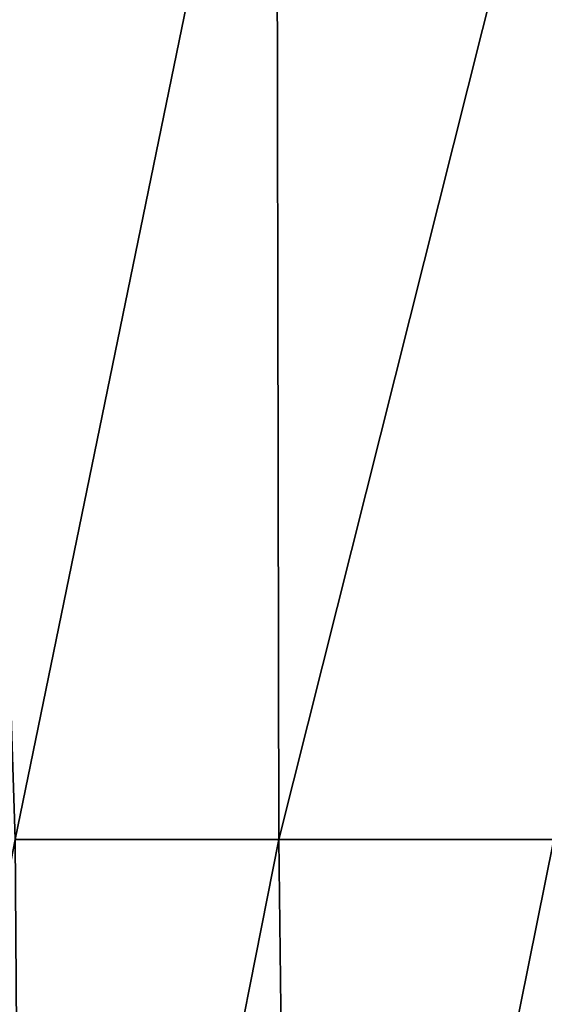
# Model space of a CAD drawing. Header units: metres. Extents: x -109 to 109, y -505 to 40.
# Tile 61 of 256: x -89 to -86.21, y -80.76 to -75.52. Entities that reach past the tile are written whole.
import ezdxf

# ---------------------------------------------------------------- set-up
doc = ezdxf.new("R2010")
doc.units = ezdxf.units.M
doc.layers.add('solid_K244224000C74', color=7, linetype='CONTINUOUS')

msp = doc.modelspace()

# ---------------------------------------------------------------- linework, layer by layer
at = {"layer": 'solid_K244224000C74'}
for points in [[(-89.02269, -79.883408, -18.383148), (-89.243851, -73.114449, -16.154421), (-87.633018, -73.114449, -17.303955)], [(-89.022682, -79.883408, 18.383154), (-87.632973, -73.114449, 17.303986), (-89.24379, -73.114449, 16.154469)], [(-87.621582, -79.883408, -19.263134), (-89.02269, -79.883408, -18.383148), (-87.633018, -73.114449, -17.303955)], [(-89.022682, -79.883408, 18.383154), (-87.621574, -79.883408, 19.263136), (-87.632973, -73.114449, 17.303986)], [(-87.621582, -79.883408, -19.263134), (-87.633018, -73.114449, -17.303955), (-85.919212, -73.114449, -18.293427)], [(-87.621574, -79.883408, 19.263136), (-85.919174, -73.114449, 18.293444), (-87.632973, -73.114449, 17.303986)], [(-86.158936, -79.883408, -20.036537), (-87.621582, -79.883408, -19.263134), (-85.919212, -73.114449, -18.293427)], [(-87.621574, -79.883408, 19.263136), (-86.158928, -79.883408, 20.036539), (-85.919174, -73.114449, 18.293444)], [(-90.345619, -86.715843, 19.021971), (-88.975952, -86.734787, 19.950666), (-89.022682, -79.883408, 18.383154)], [(-88.975952, -86.734787, -19.950665), (-90.345612, -86.715851, -19.021975), (-89.02269, -79.883408, -18.383148)], [(-88.975952, -86.734787, -19.950665), (-89.02269, -79.883408, -18.383148), (-87.621582, -79.883408, -19.263134)], [(-88.975952, -86.734787, 19.950666), (-87.621574, -79.883408, 19.263136), (-89.022682, -79.883408, 18.383154)], [(-87.539803, -86.734787, -20.779825), (-88.975952, -86.734787, -19.950665), (-87.621582, -79.883408, -19.263134)], [(-88.975952, -86.734787, 19.950666), (-87.539803, -86.734787, 20.779827), (-87.621574, -79.883408, 19.263136)], [(-87.539803, -86.734787, -20.779825), (-87.621582, -79.883408, -19.263134), (-86.158936, -79.883408, -20.036537)], [(-87.539803, -86.734787, 20.779827), (-86.158928, -79.883408, 20.036539), (-87.621574, -79.883408, 19.263136)], [(-86.050697, -86.715858, -21.501646), (-87.539803, -86.734787, -20.779825), (-86.158936, -79.883408, -20.036537)], [(-87.539803, -86.734787, 20.779827), (-86.050697, -86.715858, 21.501646), (-86.158928, -79.883408, 20.036539)]]:
    msp.add_3dface(points, dxfattribs=at)

doc.saveas('drawing.dxf')
